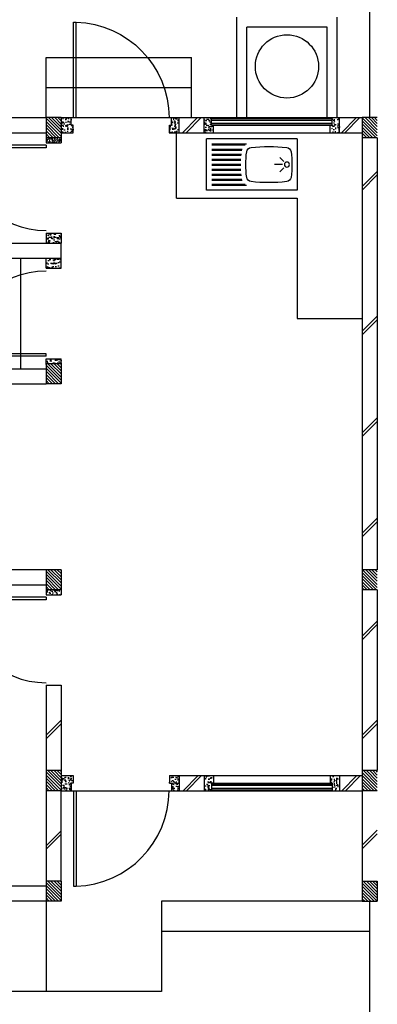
# Model space of a CAD drawing. Header units: millimetres. Extents: x 301 to 1479, y 491 to 1341.
# Tile 221 of 256: x 456.33 to 459.89, y 634.94 to 644.74. Entities that reach past the tile are written whole.
import ezdxf

# ---------------------------------------------------------------- set-up
doc = ezdxf.new("R2010")
doc.units = ezdxf.units.MM
doc.header["$LTSCALE"] = 1.5
doc.header["$MEASUREMENT"] = 0
for name, color, linetype in [('Blk', 7, 'Continuous'), ('Block', 46, 'Continuous'), ('Boundary Wall', 64, 'Continuous'), ('BWCN', 4, 'Continuous'), ('DOOR', 3, 'Continuous'), ('Ele', 8, 'Continuous'), ('HATCH', 7, 'Continuous'), ('Hatch Col. C1 GF Ext.', 84, 'Continuous'), ('Hatch Col. C3 GF', 10, 'Continuous'), ('Hatch Stub Col', 251, 'Continuous'), ('Kerb', 251, 'Continuous'), ('P. Grease Trap', 64, 'Continuous'), ('WINDOW', 1, 'Continuous')]:
    doc.layers.add(name, color=color, linetype=linetype)
pattern_1 = [(315, (448.28546, 157.028336), (0.0154679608, 0.0154679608), [])]
pattern_2 = [(315, (448.28546, 156.678336), (0.0154679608, 0.0154679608), [])]
pattern_3 = [(50, (427.129014, 162.012746), (0.071726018, -0.0062752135), [0.0075, -0.0825]), (355, (427.129014, 162.012746), (-0.013875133, 0.075219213), [0.006, -0.066]), (100.451444, (427.13499, 162.01222), (0.057850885, 0.068943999), [0.006374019, -0.070114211]), (46.1842, (427.12901, 162.03275), (0.106724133, -0.016551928), [0.01125, -0.12375]), (96.635635, (427.13791, 162.03137), (0.093466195, 0.09741186), [0.009561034, -0.105171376]), (351.184164, (427.12901, 162.03275), (0.093466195, 0.09741186), [0.009, -0.099]), (21, (427.139014, 162.027746), (0.059690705, -0.040261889), [0.0075, -0.0825]), (326, (427.139014, 162.027746), (0.024331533, 0.072515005), [0.006, -0.066]), (71.451445, (427.14399, 162.02439), (0.084022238, 0.032253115), [0.006374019, -0.070114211]), (37.5, (427.129014, 162.012746), (0.0012159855, 0.0332893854), [0, -0.0652, 0, -0.067, 0, -0.06625]), (7.5, (427.129014, 162.012746), (0.0263069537, 0.0394411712), [0, -0.0382, 0, -0.0637, 0, -0.02525]), (327.5, (427.106714, 162.012746), (0.0533822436, -0.0022554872), [0, -0.025, 0, -0.078, 0, -0.1035]), (317.5, (427.096714, 162.012746), (0.058318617, 0.010010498), [0, -0.0325, 0, -0.0518, 0, -0.0735])]
pattern_4 = [(50, (427.229014, 162.212746), (0.071726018, -0.0062752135), [0.0075, -0.0825]), (355, (427.229014, 162.212746), (-0.013875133, 0.075219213), [0.006, -0.066]), (100.451444, (427.23499, 162.21222), (0.057850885, 0.068943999), [0.006374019, -0.070114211]), (46.1842, (427.22901, 162.23275), (0.106724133, -0.016551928), [0.01125, -0.12375]), (96.635635, (427.23791, 162.23137), (0.093466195, 0.09741186), [0.009561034, -0.105171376]), (351.184164, (427.22901, 162.23275), (0.093466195, 0.09741186), [0.009, -0.099]), (21, (427.239014, 162.227746), (0.059690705, -0.040261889), [0.0075, -0.0825]), (326, (427.239014, 162.227746), (0.024331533, 0.072515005), [0.006, -0.066]), (71.451445, (427.24399, 162.22439), (0.084022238, 0.032253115), [0.006374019, -0.070114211]), (37.5, (427.229014, 162.212746), (0.0012159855, 0.0332893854), [0, -0.0652, 0, -0.067, 0, -0.06625]), (7.5, (427.229014, 162.212746), (0.0263069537, 0.0394411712), [0, -0.0382, 0, -0.0637, 0, -0.02525]), (327.5, (427.206714, 162.212746), (0.0533822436, -0.0022554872), [0, -0.025, 0, -0.078, 0, -0.1035]), (317.5, (427.196714, 162.212746), (0.058318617, 0.010010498), [0, -0.0325, 0, -0.0518, 0, -0.0735])]
pattern_5 = [(50, (427.229014, 161.912746), (0.071726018, -0.0062752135), [0.0075, -0.0825]), (355, (427.229014, 161.912746), (-0.013875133, 0.075219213), [0.006, -0.066]), (100.451444, (427.23499, 161.91222), (0.057850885, 0.068943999), [0.006374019, -0.070114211]), (46.1842, (427.22901, 161.93275), (0.106724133, -0.016551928), [0.01125, -0.12375]), (96.635635, (427.23791, 161.93137), (0.093466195, 0.09741186), [0.009561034, -0.105171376]), (351.184164, (427.22901, 161.93275), (0.093466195, 0.09741186), [0.009, -0.099]), (21, (427.239014, 161.927746), (0.059690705, -0.040261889), [0.0075, -0.0825]), (326, (427.239014, 161.927746), (0.024331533, 0.072515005), [0.006, -0.066]), (71.451445, (427.24399, 161.92439), (0.084022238, 0.032253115), [0.006374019, -0.070114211]), (37.5, (427.229014, 161.912746), (0.0012159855, 0.0332893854), [0, -0.0652, 0, -0.067, 0, -0.06625]), (7.5, (427.229014, 161.912746), (0.0263069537, 0.0394411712), [0, -0.0382, 0, -0.0637, 0, -0.02525]), (327.5, (427.206714, 161.912746), (0.0533822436, -0.0022554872), [0, -0.025, 0, -0.078, 0, -0.1035]), (317.5, (427.196714, 161.912746), (0.058318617, 0.010010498), [0, -0.0325, 0, -0.0518, 0, -0.0735])]

# ---------------------------------------------------------------- blocks, each defined once
blk = doc.blocks.new('SSBSD90')
at = {"layer": 'Ele'}
for p, q in [((-900, 510), (0, 510)), ((-900, 510), (-900, 0)), ((0, 0), (0, 510)), ((-50, 460), (-395.5, 460)), ((-50, 450), (-382.1, 450)), ((-50, 410), (-354.7, 410)), ((-50, 400), (-351.5, 400)), ((-768.2, 286.8), (-729.3, 325.7)), ((-50, 360), (-345.7, 360)), ((-50, 350), (-344.7, 350)), ((-50, 310), (-341.6, 310)), ((-50, 300), (-341, 300)), ((-768.2, 223.2), (-729.3, 184.3)), ((-755, 255), (-675, 255)), ((-50, 200), (-341.6, 200)), ((-50, 210), (-341, 210)), ((-50, 260), (-340, 260)), ((-50, 250), (-340, 250)), ((-50, 100), (-354.7, 100)), ((-50, 110), (-351.5, 110)), ((-50, 150), (-345.7, 150)), ((-50, 160), (-344.7, 160)), ((-900, 0), (0, 0)), ((-50, 50), (-395.5, 50)), ((-50, 60), (-382.1, 60))]:
    blk.add_line(p, q, dxfattribs=at)
blk.add_circle((-800, 255), 25, dxfattribs=at)
for centre, radius, start, end in [((-791.6, 375.1), 50, 96.57699, 172.01642), ((-620, -1113.3), 1548.3, 83.42301, 96.57699), ((-448.4, 375.1), 50, 7.98358, 83.42301), ((65, 255), 915, 172.01642, 187.98358), ((-1305, 255), 915, 352.01642, 7.98358), ((-791.6, 134.9), 50, 187.98358, 263.42301), ((-448.4, 134.9), 50, 276.57699, 352.01642), ((-620, 1623.3), 1548.3, 263.42301, 276.57699)]:
    blk.add_arc(centre, radius, start, end, dxfattribs=at)
blk = doc.blocks.new('Dr900')
at = {"layer": 'DOOR'}
for p, q in [((-50, 0), (-50, 850)), ((-25, 850), (-50, 850)), ((-25, 0), (-25, 850)), ((-25, 0), (-50, 0))]:
    blk.add_line(p, q, dxfattribs=at)
blk.add_arc((-24.3, -0.3), 850.7, 91.72797, 179.98222, dxfattribs=at)
blk = doc.blocks.new('Dr1000')
at = {"layer": 'DOOR'}
for p, q in [((-50, 0), (-50, 950)), ((-25, 950), (-50, 950)), ((-25, 0), (-25, 950)), ((-25, 0), (-50, 0))]:
    blk.add_line(p, q, dxfattribs=at)
blk.add_arc((-24.4, -0.2), 950.6, 91.54201, 179.98579, dxfattribs=at)
blk = doc.blocks.new('SSSU-D1')
at = {"layer": 'HATCH'}
h = blk.add_hatch(dxfattribs=at)
h.set_pattern_fill('ANSI31', color=256, scale=0.175, angle=630)
h.set_pattern_definition([(315, (-123.373914, 34.936787), (0.015467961, 0.015467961), [])])
h.paths.add_polyline_path([(3.15, 5.15), (3.3, 5.15), (3.3, 5.35), (3.15, 5.35)])
h = blk.add_hatch(dxfattribs=at)
h.set_pattern_fill('ANSI31', color=256, scale=0.175, angle=630)
h.set_pattern_definition([(315, (-123.373914, 32.886787), (0.015467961, 0.015467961), [])])
h.paths.add_polyline_path([(3.15, 3.1), (3.3, 3.1), (3.3, 3.3), (3.15, 3.3)])
h = blk.add_hatch(dxfattribs=at)
h.set_pattern_fill('ANSI31', color=256, scale=0.175, angle=630)
h.set_pattern_definition([(315, (-123.373914, 30.886787), (0.015467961, 0.015467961), [])])
h.paths.add_polyline_path([(3.15, 1.1), (3.3, 1.1), (3.3, 1.3), (3.15, 1.3)])
h = blk.add_hatch(dxfattribs=at)
h.set_pattern_fill('ANSI31', color=256, scale=0.175, angle=630)
h.set_pattern_definition([(315, (-123.373914, 29.786787), (0.015467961, 0.015467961), [])])
h.paths.add_polyline_path([(3.15, 0), (3.3, 0), (3.3, 0.2), (3.15, 0.2)])
at = {"layer": 'Hatch Col. C1 GF Ext.'}
h = blk.add_hatch(dxfattribs=at)
h.set_pattern_fill('ANSI31', color=256, scale=0.175, angle=-90)
h.set_pattern_definition(pattern_1)
h.paths.add_polyline_path([(3.15, 7.6), (3.3, 7.6), (3.3, 7.8), (3.15, 7.8)])
h = blk.add_hatch(dxfattribs=at)
h.set_pattern_fill('ANSI31', color=256, scale=0.175, angle=-90)
h.set_pattern_definition(pattern_1)
h.paths.add_polyline_path([(6.3, 7.6), (6.45, 7.6), (6.45, 7.8), (6.3, 7.8)])
h = blk.add_hatch(dxfattribs=at)
h.set_pattern_fill('ANSI31', color=256, scale=0.175, angle=-90)
h.set_pattern_definition(pattern_2)
h.paths.add_polyline_path([(6.3, 3.1), (6.45, 3.1), (6.45, 3.3), (6.3, 3.3)])
h = blk.add_hatch(dxfattribs=at)
h.set_pattern_fill('ANSI31', color=256, scale=0.175, angle=-90)
h.set_pattern_definition(pattern_2)
h.paths.add_polyline_path([(6.3, 0), (6.45, 0), (6.45, 0.2), (6.3, 0.2)])
at = {"layer": 'Hatch Col. C3 GF'}
h = blk.add_hatch(dxfattribs=at)
h.set_pattern_fill('ANSI31', color=256, scale=0.175, angle=-90)
h.set_pattern_definition([(315, (448.28546, 156.728336), (0.0154679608, 0.0154679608), [])])
h.paths.add_polyline_path([(6.3, 1.1), (6.45, 1.1), (6.45, 1.3), (6.3, 1.3)])
at = {"layer": 'Hatch Stub Col', "linetype": 'ByBlock'}
h = blk.add_hatch(dxfattribs=at)
h.set_pattern_fill('AR-CONC', color=256, scale=0.01, angle=720)
h.set_pattern_definition([(50, (427.129014, 162.212746), (0.071726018, -0.0062752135), [0.0075, -0.0825]), (355, (427.129014, 162.212746), (-0.013875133, 0.075219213), [0.006, -0.066]), (100.451444, (427.13499, 162.21222), (0.057850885, 0.068943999), [0.006374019, -0.070114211]), (46.1842, (427.12901, 162.23275), (0.106724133, -0.016551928), [0.01125, -0.12375]), (96.635635, (427.13791, 162.23137), (0.093466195, 0.09741186), [0.009561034, -0.105171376]), (351.184164, (427.12901, 162.23275), (0.093466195, 0.09741186), [0.009, -0.099]), (21, (427.139014, 162.227746), (0.059690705, -0.040261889), [0.0075, -0.0825]), (326, (427.139014, 162.227746), (0.024331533, 0.072515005), [0.006, -0.066]), (71.451445, (427.14399, 162.22439), (0.084022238, 0.032253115), [0.006374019, -0.070114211]), (37.5, (427.129014, 162.212746), (0.0012159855, 0.0332893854), [0, -0.0652, 0, -0.067, 0, -0.06625]), (7.5, (427.129014, 162.212746), (0.0263069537, 0.0394411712), [0, -0.0382, 0, -0.0637, 0, -0.02525]), (327.5, (427.106714, 162.212746), (0.0533822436, -0.0022554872), [0, -0.025, 0, -0.078, 0, -0.1035]), (317.5, (427.096714, 162.212746), (0.058318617, 0.010010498), [0, -0.0325, 0, -0.0518, 0, -0.0735])])
h.paths.add_polyline_path([(3.4, 7.8), (3.3, 7.8), (3.3, 7.65), (3.42, 7.65), (3.42, 7.725), (3.4, 7.725)])
h = blk.add_hatch(dxfattribs=at)
h.set_pattern_fill('AR-CONC', color=256, scale=0.01, angle=720)
h.set_pattern_definition([(50, (427.279014, 162.212746), (0.071726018, -0.0062752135), [0.0075, -0.0825]), (355, (427.279014, 162.212746), (-0.013875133, 0.075219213), [0.006, -0.066]), (100.451444, (427.28499, 162.21222), (0.057850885, 0.068943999), [0.006374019, -0.070114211]), (46.1842, (427.27901, 162.23275), (0.106724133, -0.016551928), [0.01125, -0.12375]), (96.635635, (427.28791, 162.23137), (0.093466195, 0.09741186), [0.009561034, -0.105171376]), (351.184164, (427.27901, 162.23275), (0.093466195, 0.09741186), [0.009, -0.099]), (21, (427.289014, 162.227746), (0.059690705, -0.040261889), [0.0075, -0.0825]), (326, (427.289014, 162.227746), (0.024331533, 0.072515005), [0.006, -0.066]), (71.451445, (427.29399, 162.22439), (0.084022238, 0.032253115), [0.006374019, -0.070114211]), (37.5, (427.279014, 162.212746), (0.0012159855, 0.0332893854), [0, -0.0652, 0, -0.067, 0, -0.06625]), (7.5, (427.279014, 162.212746), (0.0263069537, 0.0394411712), [0, -0.0382, 0, -0.0637, 0, -0.02525]), (327.5, (427.256714, 162.212746), (0.0533822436, -0.0022554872), [0, -0.025, 0, -0.078, 0, -0.1035]), (317.5, (427.246714, 162.212746), (0.058318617, 0.010010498), [0, -0.0325, 0, -0.0518, 0, -0.0735])])
h.paths.add_polyline_path([(4.475, 7.8), (4.4, 7.8), (4.4, 7.725), (4.38, 7.725), (4.38, 7.65), (4.475, 7.65)])
h = blk.add_hatch(dxfattribs=at)
h.set_pattern_fill('AR-CONC', color=256, scale=0.01, angle=720)
h.set_pattern_definition(pattern_4)
h.paths.add_polyline_path([(4.8196, 7.725), (4.7996, 7.725), (4.7996, 7.8), (4.7246, 7.8), (4.7246, 7.65), (4.8196, 7.65)])
h = blk.add_hatch(dxfattribs=at)
h.set_pattern_fill('AR-CONC', color=256, scale=0.01, angle=720)
h.set_pattern_definition(pattern_4)
h.paths.add_polyline_path([(6.0746, 7.8), (5.9996, 7.8), (5.9996, 7.725), (5.9796, 7.725), (5.9796, 7.65), (6.0746, 7.65)])
h = blk.add_hatch(dxfattribs=at)
h.set_pattern_fill('AR-CONC', color=256, scale=0.005, angle=720)
h.set_pattern_definition([(50, (427.129014, 162.212746), (0.0358630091, -0.0031376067), [0.00375, -0.04125]), (355, (427.129014, 162.212746), (-0.0069375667, 0.0376096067), [0.003, -0.033]), (100.4514445, (427.132003, 162.212485), (0.0289254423, 0.0344719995), [0.0031870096, -0.0350571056]), (46.1842, (427.129014, 162.222746), (0.0533620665, -0.008275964), [0.005625, -0.061875]), (96.635635, (427.13346, 162.222056), (0.046733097, 0.04870593), [0.004780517, -0.052585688]), (351.184164, (427.129014, 162.222746), (0.046733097, 0.04870593), [0.0045, -0.0495]), (21, (427.134014, 162.220246), (0.0298453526, -0.0201309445), [0.00375, -0.04125]), (326, (427.134014, 162.220246), (0.0121657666, 0.0362575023), [0.003, -0.033]), (71.451445, (427.1365, 162.21857), (0.0420111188, 0.0161265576), [0.0031870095, -0.0350571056]), (37.5, (427.129014, 162.212746), (0.00060799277, 0.0166446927), [0, -0.0326, 0, -0.0335, 0, -0.033125]), (7.5, (427.129014, 162.212746), (0.0131534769, 0.0197205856), [0, -0.0191, 0, -0.03185, 0, -0.012625]), (327.5, (427.117864, 162.212746), (0.0266911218, -0.0011277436), [0, -0.0125, 0, -0.039, 0, -0.05175]), (317.5, (427.112864, 162.212746), (0.0291593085, 0.0050052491), [0, -0.01625, 0, -0.0259, 0, -0.03675])])
h.paths.add_polyline_path([(3.3, 7.55), (3.3, 7.6), (3.15, 7.6), (3.15, 7.55)])
h = blk.add_hatch(dxfattribs=at)
h.set_pattern_fill('AR-CONC', color=256, scale=0.01, angle=720)
h.set_pattern_definition(pattern_3)
h.paths.add_polyline_path([(3.3, 6.65), (3.3, 6.55), (3.15, 6.55), (3.15, 6.65)])
h = blk.add_hatch(dxfattribs=at)
h.set_pattern_fill('AR-CONC', color=256, scale=0.01, angle=720)
h.set_pattern_definition(pattern_3)
h.paths.add_polyline_path([(3.3, 6.3), (3.3, 6.4), (3.15, 6.4), (3.15, 6.3)])
h = blk.add_hatch(dxfattribs=at)
h.set_pattern_fill('AR-CONC', color=256, scale=0.01, angle=720)
h.set_pattern_definition([(50, (427.129014, 161.837746), (0.071726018, -0.0062752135), [0.0075, -0.0825]), (355, (427.129014, 161.837746), (-0.013875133, 0.075219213), [0.006, -0.066]), (100.451444, (427.13499, 161.83722), (0.057850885, 0.068943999), [0.006374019, -0.070114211]), (46.1842, (427.12901, 161.85775), (0.106724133, -0.016551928), [0.01125, -0.12375]), (96.635635, (427.13791, 161.85637), (0.093466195, 0.09741186), [0.009561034, -0.105171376]), (351.184164, (427.12901, 161.85775), (0.093466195, 0.09741186), [0.009, -0.099]), (21, (427.139014, 161.852746), (0.059690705, -0.040261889), [0.0075, -0.0825]), (326, (427.139014, 161.852746), (0.024331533, 0.072515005), [0.006, -0.066]), (71.451445, (427.14399, 161.84939), (0.084022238, 0.032253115), [0.006374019, -0.070114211]), (37.5, (427.129014, 161.837746), (0.0012159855, 0.0332893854), [0, -0.0652, 0, -0.067, 0, -0.06625]), (7.5, (427.129014, 161.837746), (0.0263069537, 0.0394411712), [0, -0.0382, 0, -0.0637, 0, -0.02525]), (327.5, (427.106714, 161.837746), (0.0533822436, -0.0022554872), [0, -0.025, 0, -0.078, 0, -0.1035]), (317.5, (427.096714, 161.837746), (0.058318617, 0.010010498), [0, -0.0325, 0, -0.0518, 0, -0.0735])])
h.paths.add_polyline_path([(3.3, 5.4), (3.15, 5.4), (3.15, 5.35), (3.3, 5.35)])
h = blk.add_hatch(dxfattribs=at)
h.set_pattern_fill('AR-CONC', color=256, scale=0.01, angle=720)
h.set_pattern_definition([(50, (427.129014, 161.862746), (0.071726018, -0.0062752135), [0.0075, -0.0825]), (355, (427.129014, 161.862746), (-0.013875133, 0.075219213), [0.006, -0.066]), (100.451444, (427.13499, 161.86222), (0.057850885, 0.068943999), [0.006374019, -0.070114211]), (46.1842, (427.12901, 161.88275), (0.106724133, -0.016551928), [0.01125, -0.12375]), (96.635635, (427.13791, 161.88137), (0.093466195, 0.09741186), [0.009561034, -0.105171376]), (351.184164, (427.12901, 161.88275), (0.093466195, 0.09741186), [0.009, -0.099]), (21, (427.139014, 161.877746), (0.059690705, -0.040261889), [0.0075, -0.0825]), (326, (427.139014, 161.877746), (0.024331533, 0.072515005), [0.006, -0.066]), (71.451445, (427.14399, 161.87439), (0.084022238, 0.032253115), [0.006374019, -0.070114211]), (37.5, (427.129014, 161.862746), (0.0012159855, 0.0332893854), [0, -0.0652, 0, -0.067, 0, -0.06625]), (7.5, (427.129014, 161.862746), (0.0263069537, 0.0394411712), [0, -0.0382, 0, -0.0637, 0, -0.02525]), (327.5, (427.106714, 161.862746), (0.0533822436, -0.0022554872), [0, -0.025, 0, -0.078, 0, -0.1035]), (317.5, (427.096714, 161.862746), (0.058318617, 0.010010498), [0, -0.0325, 0, -0.0518, 0, -0.0735])])
h.paths.add_polyline_path([(3.3, 3.1), (3.15, 3.1), (3.15, 3.05), (3.3, 3.05)])
h = blk.add_hatch(dxfattribs=at)
h.set_pattern_fill('AR-CONC', color=256, scale=0.01, angle=720)
h.set_pattern_definition([(50, (427.129014, 161.912746), (0.071726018, -0.0062752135), [0.0075, -0.0825]), (355, (427.129014, 161.912746), (-0.013875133, 0.075219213), [0.006, -0.066]), (100.451444, (427.13499, 161.91222), (0.057850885, 0.068943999), [0.006374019, -0.070114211]), (46.1842, (427.12901, 161.93275), (0.106724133, -0.016551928), [0.01125, -0.12375]), (96.635635, (427.13791, 161.93137), (0.093466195, 0.09741186), [0.009561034, -0.105171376]), (351.184164, (427.12901, 161.93275), (0.093466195, 0.09741186), [0.009, -0.099]), (21, (427.139014, 161.927746), (0.059690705, -0.040261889), [0.0075, -0.0825]), (326, (427.139014, 161.927746), (0.024331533, 0.072515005), [0.006, -0.066]), (71.451445, (427.14399, 161.92439), (0.084022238, 0.032253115), [0.006374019, -0.070114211]), (37.5, (427.129014, 161.912746), (0.0012159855, 0.0332893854), [0, -0.0652, 0, -0.067, 0, -0.06625]), (7.5, (427.129014, 161.912746), (0.0263069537, 0.0394411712), [0, -0.0382, 0, -0.0637, 0, -0.02525]), (327.5, (427.106714, 161.912746), (0.0533822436, -0.0022554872), [0, -0.025, 0, -0.078, 0, -0.1035]), (317.5, (427.096714, 161.912746), (0.058318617, 0.010010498), [0, -0.0325, 0, -0.0518, 0, -0.0735])])
h.paths.add_polyline_path([(3.42, 1.25), (3.3, 1.25), (3.3, 1.1), (3.4, 1.1), (3.4, 1.175), (3.42, 1.175)])
h = blk.add_hatch(dxfattribs=at)
h.set_pattern_fill('AR-CONC', color=256, scale=0.01, angle=720)
h.set_pattern_definition(pattern_5)
h.paths.add_polyline_path([(4.475, 1.25), (4.38, 1.25), (4.38, 1.175), (4.4, 1.175), (4.4, 1.1), (4.475, 1.1)])
h = blk.add_hatch(dxfattribs=at)
h.set_pattern_fill('AR-CONC', color=256, scale=0.01, angle=720)
h.set_pattern_definition(pattern_5)
h.paths.add_polyline_path([(4.8196, 1.25), (4.7246, 1.25), (4.7246, 1.1), (4.7996, 1.1), (4.7996, 1.175), (4.8196, 1.175)])
h = blk.add_hatch(dxfattribs=at)
h.set_pattern_fill('AR-CONC', color=256, scale=0.01, angle=720)
h.set_pattern_definition(pattern_5)
h.paths.add_polyline_path([(6.0746, 1.25), (5.9796, 1.25), (5.9796, 1.175), (5.9996, 1.175), (5.9996, 1.1), (6.0746, 1.1)])
at = {"layer": 'Block', "linetype": 'ByBlock'}
for p, q in [((1.25, 7.8), (3.15, 7.8)), ((4.475, 7.8), (4.7246, 7.8)), ((6.0746, 7.8), (6.3, 7.8)), ((1.25, 7.65), (3.15, 7.65)), ((4.475, 7.65), (4.7246, 7.65)), ((6.0746, 7.65), (6.3, 7.65)), ((6.3, 7.6), (6.3, 3.3)), ((6.45, 7.6), (6.45, 3.3)), ((1.25, 6.55), (3.3, 6.55)), ((3.3, 6.4), (3.3, 6.55)), ((1.25, 6.4), (3.3, 6.4)), ((1.25, 5.3), (3.15, 5.3)), ((1.25, 5.15), (3.15, 5.15)), ((3.15, 3.3), (0.15, 3.3)), ((0.15, 3.15), (3.15, 3.15)), ((6.3, 3.1), (6.3, 1.3)), ((6.45, 3.1), (6.45, 1.3)), ((3.15, 2.15), (3.3, 2.15)), ((3.15, 2.15), (3.15, 1.3)), ((3.3, 2.15), (3.3, 1.3)), ((4.475, 1.25), (4.7246, 1.25)), ((6.0746, 1.25), (6.3, 1.25)), ((3.15, 1.1), (3.15, 0.2)), ((3.3, 0.2), (3.3, 1.1)), ((4.475, 1.1), (4.7246, 1.1)), ((6.0746, 1.1), (6.3, 1.1)), ((6.3, 1.1), (6.3, 0.2)), ((3.15, 0.15), (1.8254, 0.15)), ((3.15, 0), (1.8254, 0))]:
    blk.add_line(p, q, dxfattribs=at)
at = {"layer": 'Boundary Wall', "linetype": 'ByBlock'}
for p, q in [((6.375, 7.8), (6.375, 9.355)), ((6.375, -1.555), (6.375, 0))]:
    blk.add_line(p, q, dxfattribs=at)
at = {"layer": 'BWCN'}
for p, q in [((3.3, 7.8), (3.15, 7.8)), ((3.15, 7.8), (3.15, 7.6)), ((3.3, 7.8), (3.3, 7.6)), ((3.3, 7.8), (3.4, 7.8)), ((3.4, 7.725), (3.4, 7.8)), ((4.4, 7.8), (4.475, 7.8)), ((4.4, 7.725), (4.4, 7.8)), ((4.475, 7.65), (4.475, 7.8)), ((4.7246, 7.65), (4.7246, 7.8)), ((4.7246, 7.8), (4.7996, 7.8)), ((4.7996, 7.725), (4.7996, 7.8)), ((5.9996, 7.725), (5.9996, 7.8)), ((5.9996, 7.8), (6.0746, 7.8)), ((6.0746, 7.65), (6.0746, 7.8)), ((6.45, 7.8), (6.3, 7.8)), ((6.3, 7.8), (6.3, 7.6)), ((3.3, 7.65), (3.42, 7.65)), ((3.42, 7.725), (3.4, 7.725)), ((3.42, 7.65), (3.42, 7.725)), ((4.38, 7.65), (4.38, 7.725)), ((4.38, 7.725), (4.4, 7.725)), ((4.38, 7.65), (4.475, 7.65)), ((4.7246, 7.65), (4.8196, 7.65)), ((4.8196, 7.725), (4.7996, 7.725)), ((4.8196, 7.65), (4.8196, 7.725)), ((5.9796, 7.65), (5.9796, 7.725)), ((5.9796, 7.725), (5.9996, 7.725)), ((5.9796, 7.65), (6.0746, 7.65)), ((3.3, 7.6), (3.15, 7.6)), ((3.15, 7.6), (3.15, 7.55)), ((3.15, 7.55), (3.3, 7.55)), ((3.3, 7.6), (3.3, 7.55)), ((6.45, 7.6), (6.3, 7.6)), ((3.15, 6.65), (3.3, 6.65)), ((3.15, 6.65), (3.15, 6.55)), ((3.3, 6.65), (3.3, 6.55)), ((3.15, 6.3), (3.15, 6.4)), ((3.3, 6.3), (3.3, 6.4)), ((3.15, 6.3), (3.3, 6.3)), ((3.15, 5.4), (3.3, 5.4)), ((3.15, 5.35), (3.15, 5.4)), ((3.3, 5.35), (3.3, 5.4)), ((3.3, 5.35), (3.15, 5.35)), ((3.15, 5.35), (3.15, 5.15)), ((3.3, 5.35), (3.3, 5.15)), ((3.3, 5.15), (3.15, 5.15)), ((3.3, 3.3), (3.15, 3.3)), ((3.15, 3.3), (3.15, 3.1)), ((3.3, 3.3), (3.3, 3.1)), ((6.45, 3.3), (6.3, 3.3)), ((6.3, 3.3), (6.3, 3.1)), ((3.15, 3.1), (3.15, 3.05)), ((3.3, 3.1), (3.15, 3.1)), ((3.15, 3.05), (3.3, 3.05)), ((3.3, 3.1), (3.3, 3.05)), ((6.45, 3.1), (6.3, 3.1)), ((3.3, 1.3), (3.15, 1.3)), ((3.15, 1.3), (3.15, 1.1)), ((3.3, 1.3), (3.3, 1.1)), ((6.45, 1.3), (6.3, 1.3)), ((6.3, 1.3), (6.3, 1.1)), ((3.3, 1.25), (3.42, 1.25)), ((3.42, 1.25), (3.42, 1.175)), ((4.38, 1.25), (4.475, 1.25)), ((4.38, 1.25), (4.38, 1.175)), ((4.475, 1.25), (4.475, 1.1)), ((4.7246, 1.25), (4.7246, 1.1)), ((4.7246, 1.25), (4.8196, 1.25)), ((4.8196, 1.25), (4.8196, 1.175)), ((5.9796, 1.25), (5.9796, 1.175)), ((5.9796, 1.25), (6.0746, 1.25)), ((6.0746, 1.25), (6.0746, 1.1)), ((3.3, 1.1), (3.15, 1.1)), ((3.3, 1.1), (3.4, 1.1)), ((3.4, 1.175), (3.4, 1.1)), ((3.42, 1.175), (3.4, 1.175)), ((4.38, 1.175), (4.4, 1.175)), ((4.4, 1.175), (4.4, 1.1)), ((4.4, 1.1), (4.475, 1.1)), ((4.7246, 1.1), (4.7996, 1.1)), ((4.7996, 1.175), (4.7996, 1.1)), ((4.8196, 1.175), (4.7996, 1.175)), ((5.9796, 1.175), (5.9996, 1.175)), ((5.9996, 1.175), (5.9996, 1.1)), ((5.9996, 1.1), (6.0746, 1.1)), ((6.45, 1.1), (6.3, 1.1)), ((3.3, 0.2), (3.15, 0.2)), ((3.15, 0.2), (3.15, 0)), ((3.3, 0.2), (3.3, 0)), ((6.3, 0.2), (6.3, 0)), ((6.3, 0.2), (6.45, 0.2)), ((6.45, 0.2), (6.45, 0)), ((3.3, 0), (3.15, 0)), ((6.3, 0), (6.45, 0))]:
    blk.add_line(p, q, dxfattribs=at)
at = {"layer": 'Ele'}
for p, q in [((3.15, 7.8), (3.15, 8.4)), ((3.15, 8.4), (4.6, 8.4)), ((4.6, 7.8), (4.6, 8.4)), ((3.15, 8.1), (4.6, 8.1)), ((3.4, 7.8), (4.4, 7.8)), ((4.7996, 7.8), (5.9996, 7.8)), ((4.7996, 7.79), (5.9996, 7.79)), ((4.4505, 7), (4.4505, 7.65)), ((4.7996, 7.73), (5.9996, 7.73)), ((4.8196, 7.725), (5.9796, 7.725)), ((4.8196, 7.65), (5.9796, 7.65)), ((4.4505, 7), (5.65, 7)), ((5.65, 7), (5.65, 5.8)), ((2.9, 5.3), (2.9, 6.4)), ((5.65, 5.8), (6.3, 5.8)), ((4.8196, 1.25), (5.9796, 1.25)), ((3.4, 1.1), (4.4, 1.1)), ((4.7996, 1.17), (5.9996, 1.17)), ((4.7996, 1.11), (5.9996, 1.11)), ((4.7996, 1.1), (5.9996, 1.1)), ((4.8196, 1.175), (5.9796, 1.175)), ((3.15, 0), (3.15, -0.9)), ((6.3, 0), (4.3, 0)), ((4.3, 0), (4.3, -0.9)), ((6.375, -0.3), (4.3, -0.3)), ((4.3, -0.9), (0.65, -0.9))]:
    blk.add_line(p, q, dxfattribs=at)
at = {"layer": 'HATCH'}
for p, q in [((4.5089, 7.65), (4.6589, 7.8)), ((4.5443, 7.65), (4.6943, 7.8)), ((6.0919, 7.65), (6.2419, 7.8)), ((6.1273, 7.65), (6.2773, 7.8)), ((6.3, 7.1145), (6.45, 7.2645)), ((6.3, 7.0792), (6.45, 7.2292)), ((6.3, 5.6739), (6.45, 5.8239)), ((6.3, 5.6385), (6.45, 5.7885)), ((6.3, 4.662), (6.45, 4.812)), ((6.3, 4.6267), (6.45, 4.7767)), ((6.3, 3.6633), (6.45, 3.8133)), ((6.3, 3.628), (6.45, 3.778)), ((6.3, 2.6384), (6.45, 2.7884)), ((6.3, 2.603), (6.45, 2.753)), ((3.15, 1.6528), (3.3, 1.8028)), ((3.15, 1.6174), (3.3, 1.7674)), ((6.3, 1.6528), (6.45, 1.8028)), ((6.3, 1.6174), (6.45, 1.7674)), ((4.5144, 1.1), (4.6644, 1.25)), ((4.5497, 1.1), (4.6997, 1.25)), ((6.0964, 1.1), (6.2464, 1.25)), ((6.1317, 1.1), (6.2817, 1.25)), ((3.15, 0.552), (3.3, 0.702)), ((6.3, 0.5576), (6.45, 0.7076)), ((3.15, 0.5167), (3.3, 0.6667)), ((6.3, 0.5223), (6.45, 0.6723))]:
    blk.add_line(p, q, dxfattribs=at)
at = {"layer": 'Kerb'}
for p, q in [((5.05, 7.8), (5.05, 8.8)), ((6.05, 7.8), (6.05, 8.8)), ((5.15, 7.8), (5.15, 8.7)), ((5.95, 8.7), (5.15, 8.7)), ((5.95, 7.8), (5.95, 8.7))]:
    blk.add_line(p, q, dxfattribs=at)
at = {"layer": 'P. Grease Trap'}
blk.add_circle((5.55, 8.31), 0.315, dxfattribs=at)
at = {"layer": 'WINDOW'}
for p, q in [((4.7996, 7.775), (5.9996, 7.775)), ((4.7996, 7.745), (5.9996, 7.745)), ((4.7996, 1.155), (5.9996, 1.155)), ((4.7996, 1.125), (5.9996, 1.125))]:
    blk.add_line(p, q, dxfattribs=at)
at = {"layer": 'DOOR', "xscale": -0.001, "yscale": 0.001, "zscale": 0.001}
blk.add_blockref('Dr1000', (3.4, 7.8), dxfattribs=at)
at = {"layer": 'DOOR', "yscale": 0.001, "zscale": 0.001}
for name, p, xscale, rotation in [('Dr900', (3.15, 7.55), 0.001, 90), ('Dr900', (3.15, 5.4), -0.001, 90), ('Dr900', (3.15, 3.05), 0.001, 90), ('Dr1000', (3.4, 1.1), 0.001, 180)]:
    blk.add_blockref(name, p, dxfattribs=dict(at, xscale=xscale, rotation=rotation))
at = {"layer": 'WINDOW', "linetype": 'ByBlock', "xscale": -0.001, "yscale": 0.001, "zscale": 0.001}
blk.add_blockref('SSBSD90', (4.75, 7.0778), dxfattribs=at)

msp = doc.modelspace()

# ---------------------------------------------------------------- block references
at = {"layer": 'Blk'}
msp.add_blockref('SSSU-D1', (453.4376, 635.969), dxfattribs=at)

doc.saveas('drawing.dxf')
